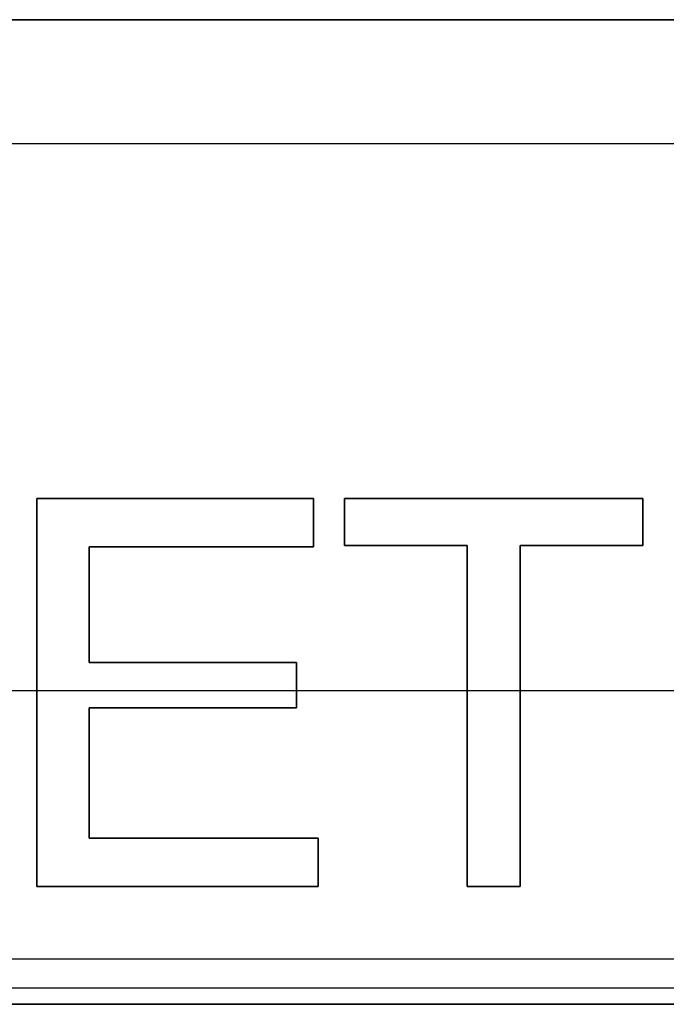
# Model space of a CAD drawing. Extents: x -1.48 to 1.48, y -1.03 to 1.03.
# Tile 62 of 90: x 0.47 to 0.62, y -0.65 to -0.41. Entities that reach past the tile are written whole.
import ezdxf

# ---------------------------------------------------------------- set-up
doc = ezdxf.new("R2010")
doc.units = 0
doc.layers.get('0').update_dxf_attribs({"linetype": 'CONTINUOUS'})

# ---------------------------------------------------------------- blocks, each defined once
blk = doc.blocks.new('*U1')
for p, q in [((1.0735, -0.4115, 0.124), (-1.0735, -0.4115, 0.124)), ((-1.0735, -0.4115, 0.074), (1.0735, -0.4115, 0.074)), ((-1.0735, -0.4415, 0.154), (1.0735, -0.4415, 0.154)), ((-1.0735, -0.4415, 0.154), (1.0735, -0.4415, 0.154)), ((0.4717, -0.52744, 0.1539), (0.4717, -0.62144, 0.1539)), ((0.53876, -0.52744, 0.1539), (0.4717, -0.52744, 0.1539)), ((0.4717, -0.62144, 0.154), (0.4717, -0.52744, 0.154)), ((0.4717, -0.52744, 0.154), (0.53876, -0.52744, 0.154)), ((0.53876, -0.53915, 0.1539), (0.53876, -0.52744, 0.1539)), ((0.53876, -0.52744, 0.154), (0.53876, -0.53915, 0.154)), ((0.54626, -0.52744, 0.1539), (0.54626, -0.53884, 0.1539)), ((0.61852, -0.52744, 0.1539), (0.54626, -0.52744, 0.1539)), ((0.54626, -0.53884, 0.154), (0.54626, -0.52744, 0.154)), ((0.54626, -0.52744, 0.154), (0.61852, -0.52744, 0.154)), ((0.61852, -0.53884, 0.1539), (0.61852, -0.52744, 0.1539)), ((0.61852, -0.52744, 0.154), (0.61852, -0.53884, 0.154)), ((0.54626, -0.53884, 0.1539), (0.57596, -0.53884, 0.1539)), ((0.57596, -0.53884, 0.154), (0.54626, -0.53884, 0.154)), ((0.57596, -0.53884, 0.1539), (0.57596, -0.62144, 0.1539)), ((0.57596, -0.62144, 0.154), (0.57596, -0.53884, 0.154)), ((0.58882, -0.62144, 0.1539), (0.58882, -0.53884, 0.1539)), ((0.58882, -0.53884, 0.1539), (0.61852, -0.53884, 0.1539)), ((0.61852, -0.53884, 0.154), (0.58882, -0.53884, 0.154)), ((0.58882, -0.53884, 0.154), (0.58882, -0.62144, 0.154)), ((0.48433, -0.53915, 0.1539), (0.53876, -0.53915, 0.1539)), ((0.48433, -0.56724, 0.1539), (0.48433, -0.53915, 0.1539)), ((0.53876, -0.53915, 0.154), (0.48433, -0.53915, 0.154)), ((0.48433, -0.53915, 0.154), (0.48433, -0.56724, 0.154)), ((0.53463, -0.56724, 0.1539), (0.48433, -0.56724, 0.1539)), ((0.48433, -0.56724, 0.154), (0.53463, -0.56724, 0.154)), ((0.53463, -0.57819, 0.1539), (0.53463, -0.56724, 0.1539)), ((0.53463, -0.56724, 0.154), (0.53463, -0.57819, 0.154)), ((0.48433, -0.60973, 0.1539), (0.48433, -0.57819, 0.1539)), ((0.48433, -0.57819, 0.1539), (0.53463, -0.57819, 0.1539)), ((0.53463, -0.57819, 0.154), (0.48433, -0.57819, 0.154)), ((0.48433, -0.57819, 0.154), (0.48433, -0.60973, 0.154)), ((0.53983, -0.60973, 0.1539), (0.48433, -0.60973, 0.1539)), ((0.48433, -0.60973, 0.154), (0.53983, -0.60973, 0.154)), ((0.53983, -0.62144, 0.1539), (0.53983, -0.60973, 0.1539)), ((0.53983, -0.60973, 0.154), (0.53983, -0.62144, 0.154)), ((0.4717, -0.62144, 0.1539), (0.53983, -0.62144, 0.1539)), ((0.53983, -0.62144, 0.154), (0.4717, -0.62144, 0.154)), ((0.57596, -0.62144, 0.1539), (0.58882, -0.62144, 0.1539)), ((0.58882, -0.62144, 0.154), (0.57596, -0.62144, 0.154)), ((0.08, -0.639, -1.502), (0.92, -0.639, -1.502)), ((0.08, -0.646, -1.502), (0.92, -0.646, -1.502))]:
    blk.add_line(p, q)
at = {"extrusion": (0, 1, 0)}
for p, q in [((1.0735, -0.4115, 0.124), (-1.0735, -0.4115, 0.124)), ((-1.0735, -0.4115, 0.074), (1.0735, -0.4115, 0.074)), ((0.57596, -0.53884, 0.154), (0.54626, -0.53884, 0.154)), ((0.54626, -0.53884, 0.154), (0.54626, -0.53884, 0.1539)), ((0.54626, -0.53884, 0.1539), (0.57596, -0.53884, 0.1539)), ((0.57596, -0.53884, 0.154), (0.57596, -0.53884, 0.1539)), ((0.61852, -0.53884, 0.154), (0.58882, -0.53884, 0.154)), ((0.58882, -0.53884, 0.154), (0.58882, -0.53884, 0.1539)), ((0.58882, -0.53884, 0.1539), (0.61852, -0.53884, 0.1539)), ((0.61852, -0.53884, 0.154), (0.61852, -0.53884, 0.1539)), ((0.53876, -0.53915, 0.154), (0.48433, -0.53915, 0.154)), ((0.48433, -0.53915, 0.154), (0.48433, -0.53915, 0.1539)), ((0.48433, -0.53915, 0.1539), (0.53876, -0.53915, 0.1539)), ((0.53876, -0.53915, 0.154), (0.53876, -0.53915, 0.1539)), ((0.53463, -0.57819, 0.154), (0.48433, -0.57819, 0.154)), ((0.48433, -0.57819, 0.154), (0.48433, -0.57819, 0.1539)), ((0.48433, -0.57819, 0.1539), (0.53463, -0.57819, 0.1539)), ((0.53463, -0.57819, 0.154), (0.53463, -0.57819, 0.1539)), ((0.53983, -0.62144, 0.154), (0.4717, -0.62144, 0.154)), ((0.4717, -0.62144, 0.154), (0.4717, -0.62144, 0.1539)), ((0.4717, -0.62144, 0.1539), (0.53983, -0.62144, 0.1539)), ((0.53983, -0.62144, 0.154), (0.53983, -0.62144, 0.1539)), ((0.58882, -0.62144, 0.154), (0.57596, -0.62144, 0.154)), ((0.57596, -0.62144, 0.154), (0.57596, -0.62144, 0.1539)), ((0.57596, -0.62144, 0.1539), (0.58882, -0.62144, 0.1539)), ((0.58882, -0.62144, 0.154), (0.58882, -0.62144, 0.1539))]:
    blk.add_line(p, q, dxfattribs=at)
at = {"extrusion": (0, -1, 0)}
for p, q in [((0.4717, -0.52744, 0.154), (0.53876, -0.52744, 0.154)), ((0.4717, -0.52744, 0.154), (0.4717, -0.52744, 0.1539)), ((0.53876, -0.52744, 0.1539), (0.4717, -0.52744, 0.1539)), ((0.53876, -0.52744, 0.154), (0.53876, -0.52744, 0.1539)), ((0.54626, -0.52744, 0.154), (0.61852, -0.52744, 0.154)), ((0.54626, -0.52744, 0.154), (0.54626, -0.52744, 0.1539)), ((0.61852, -0.52744, 0.1539), (0.54626, -0.52744, 0.1539)), ((0.61852, -0.52744, 0.154), (0.61852, -0.52744, 0.1539)), ((0.48433, -0.56724, 0.154), (0.53463, -0.56724, 0.154)), ((0.48433, -0.56724, 0.154), (0.48433, -0.56724, 0.1539)), ((0.53463, -0.56724, 0.1539), (0.48433, -0.56724, 0.1539)), ((0.53463, -0.56724, 0.154), (0.53463, -0.56724, 0.1539)), ((0.24, -0.574, -1.8705), (0.9375, -0.574, -1.8705)), ((0.24, -0.574, -1.5645), (0.92, -0.574, -1.5645)), ((0.48433, -0.60973, 0.154), (0.53983, -0.60973, 0.154)), ((0.48433, -0.60973, 0.154), (0.48433, -0.60973, 0.1539)), ((0.53983, -0.60973, 0.1539), (0.48433, -0.60973, 0.1539)), ((0.53983, -0.60973, 0.154), (0.53983, -0.60973, 0.1539)), ((0.08, -0.646, -1.502), (0.92, -0.646, -1.502)), ((0.24, -0.646, -1.5645), (0.92, -0.646, -1.5645)), ((1.311, -0.65, -0.094), (-1.311, -0.65, -0.094)), ((-1.311, -0.65, -0.952), (1.311, -0.65, -0.952))]:
    blk.add_line(p, q, dxfattribs=at)
at = {"extrusion": (1, 0, 0)}
for p, q in [((0.4717, -0.62144, 0.154), (0.4717, -0.52744, 0.154)), ((0.4717, -0.52744, 0.154), (0.4717, -0.52744, 0.1539)), ((0.4717, -0.52744, 0.1539), (0.4717, -0.62144, 0.1539)), ((0.54626, -0.53884, 0.154), (0.54626, -0.52744, 0.154)), ((0.54626, -0.52744, 0.154), (0.54626, -0.52744, 0.1539)), ((0.54626, -0.52744, 0.1539), (0.54626, -0.53884, 0.1539)), ((0.54626, -0.53884, 0.154), (0.54626, -0.53884, 0.1539)), ((0.57596, -0.62144, 0.154), (0.57596, -0.53884, 0.154)), ((0.57596, -0.53884, 0.154), (0.57596, -0.53884, 0.1539)), ((0.57596, -0.53884, 0.1539), (0.57596, -0.62144, 0.1539)), ((0.4717, -0.62144, 0.154), (0.4717, -0.62144, 0.1539)), ((0.57596, -0.62144, 0.154), (0.57596, -0.62144, 0.1539))]:
    blk.add_line(p, q, dxfattribs=at)
at = {"extrusion": (-1, 0, 0)}
for p, q in [((0.53876, -0.52744, 0.154), (0.53876, -0.53915, 0.154)), ((0.53876, -0.52744, 0.154), (0.53876, -0.52744, 0.1539)), ((0.53876, -0.53915, 0.1539), (0.53876, -0.52744, 0.1539)), ((0.61852, -0.52744, 0.154), (0.61852, -0.53884, 0.154)), ((0.61852, -0.52744, 0.154), (0.61852, -0.52744, 0.1539)), ((0.61852, -0.53884, 0.1539), (0.61852, -0.52744, 0.1539)), ((0.58882, -0.53884, 0.154), (0.58882, -0.62144, 0.154)), ((0.58882, -0.53884, 0.154), (0.58882, -0.53884, 0.1539)), ((0.58882, -0.62144, 0.1539), (0.58882, -0.53884, 0.1539)), ((0.61852, -0.53884, 0.154), (0.61852, -0.53884, 0.1539)), ((0.48433, -0.53915, 0.154), (0.48433, -0.56724, 0.154)), ((0.48433, -0.53915, 0.154), (0.48433, -0.53915, 0.1539)), ((0.48433, -0.56724, 0.1539), (0.48433, -0.53915, 0.1539)), ((0.53876, -0.53915, 0.154), (0.53876, -0.53915, 0.1539)), ((0.48433, -0.56724, 0.154), (0.48433, -0.56724, 0.1539)), ((0.53463, -0.56724, 0.154), (0.53463, -0.57819, 0.154)), ((0.53463, -0.56724, 0.154), (0.53463, -0.56724, 0.1539)), ((0.53463, -0.57819, 0.1539), (0.53463, -0.56724, 0.1539)), ((0.48433, -0.57819, 0.154), (0.48433, -0.60973, 0.154)), ((0.48433, -0.57819, 0.154), (0.48433, -0.57819, 0.1539)), ((0.48433, -0.60973, 0.1539), (0.48433, -0.57819, 0.1539)), ((0.53463, -0.57819, 0.154), (0.53463, -0.57819, 0.1539)), ((0.48433, -0.60973, 0.154), (0.48433, -0.60973, 0.1539)), ((0.53983, -0.60973, 0.154), (0.53983, -0.62144, 0.154)), ((0.53983, -0.60973, 0.154), (0.53983, -0.60973, 0.1539)), ((0.53983, -0.62144, 0.1539), (0.53983, -0.60973, 0.1539)), ((0.53983, -0.62144, 0.154), (0.53983, -0.62144, 0.1539)), ((0.58882, -0.62144, 0.154), (0.58882, -0.62144, 0.1539))]:
    blk.add_line(p, q, dxfattribs=at)
at = {"extrusion": (0, 0, -1)}
for p, q in [((0.24, -0.574, -1.5645), (0.92, -0.574, -1.5645)), ((0.24, -0.574, -1.8705), (0.9375, -0.574, -1.8705)), ((0.24, -0.646, -1.5645), (0.92, -0.646, -1.5645)), ((1.311, -0.65, -0.094), (-1.311, -0.65, -0.094))]:
    blk.add_line(p, q, dxfattribs=at)
at = {"extrusion": (2e-16, -0.9998, -0.019996)}
for p, q in [((0.08, -0.639, -1.502), (0.92, -0.639, -1.502)), ((-1.311, -0.65, -0.952), (1.311, -0.65, -0.952))]:
    blk.add_line(p, q, dxfattribs=at)

msp = doc.modelspace()

# ---------------------------------------------------------------- block references
msp.add_blockref('*U1', (0, 0))

doc.saveas('drawing.dxf')
